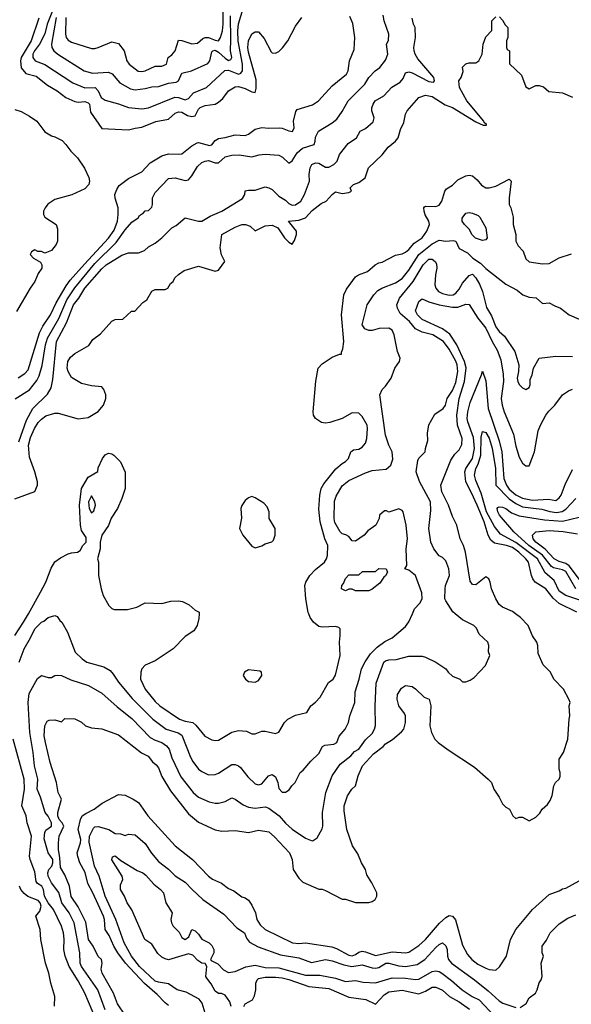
# Model space of a CAD drawing. Header units: inches. Extents: x 1793402 to 1900366, y 320852 to 470679.
# Tile 162 of 256: x 1820579 to 1823882, y 387663 to 393556. Entities that reach past the tile are written whole.
import ezdxf

# ---------------------------------------------------------------- set-up
doc = ezdxf.new("R2010")
doc.units = ezdxf.units.IN
doc.header["$MEASUREMENT"] = 0
doc.layers.add('B8328', color=7, linetype='Continuous')
doc.layers.add('B8329', color=7, linetype='Continuous')

msp = doc.modelspace()

# ---------------------------------------------------------------- linework, layer by layer
at = {"layer": 'B8328', "color": 4}
for points, elevation in [([(1820549.7, 389870.3), (1820602.9, 389950), (1820631.1, 390000)], 296), ([(1820576, 389710), (1820606, 389790), (1820644.5, 389855.5), (1820669.4, 389910), (1820710, 389951), (1820724, 389956), (1820750, 389978), (1820790, 389991), (1820803.6, 389983.6), (1820819.6, 389959.6), (1820830.9, 389950.9), (1820864.7, 389890), (1820912, 389770), (1820954, 389730), (1820982, 389710), (1821083.4, 389683.4), (1821119.9, 389659.9), (1821139, 389639), (1821170.4, 389590.4), (1821253.3, 389493.3), (1821377.3, 389370), (1821456, 389310), (1821528.6, 389288.6), (1821550, 389274.8), (1821601.3, 389141.3), (1821615.2, 389115.2), (1821650.6, 389070.6), (1821670, 389056), (1821710, 389036), (1821750, 389038.8), (1821770, 389046.8), (1821850, 389098.8), (1821870, 389098.8), (1821890, 389091), (1821901.1, 389081.1), (1821944.7, 389024.7), (1821990, 388982.8), (1822010, 388976), (1822030, 388982.8), (1822069.6, 389030.4), (1822090, 389038.8), (1822110, 389024.7), (1822124, 388990), (1822130, 388954), (1822150, 388932), (1822170, 388932), (1822193.2, 388946.8), (1822208, 388970), (1822228, 388990), (1822258, 389050), (1822276.5, 389063.5), (1822322, 389118), (1822370, 389164.7), (1822393.2, 389206.8), (1822406.6, 389213.4), (1822460.9, 389219.1), (1822477.2, 389230), (1822492.5, 389267.5), (1822529, 389310), (1822549, 389350), (1822556, 389390), (1822586.6, 389470), (1822587.2, 389532.8), (1822612.7, 389610), (1822626.6, 389670), (1822647.5, 389712.5), (1822680.1, 389759.9), (1822720.1, 389799.9), (1822766, 389834), (1822810, 389856), (1822890, 389924.7), (1822910, 389952), (1822930.9, 390000)], 292), ([(1821090, 387629.3), (1821047, 387750), (1820949.6, 387890), (1820941.6, 387910), (1820939.5, 387970), (1820906, 388150), (1820875.6, 388210), (1820831.5, 388270), (1820812.8, 388332.8), (1820770, 388389.2), (1820749.6, 388430), (1820747, 388450), (1820754.5, 388470), (1820770.7, 388489.3), (1820778.5, 388510), (1820777.7, 388530), (1820748.8, 388568.8), (1820726, 388654), (1820729.5, 388690.5), (1820735.5, 388704.5), (1820769.3, 388730), (1820769.6, 388750), (1820750, 388789.4), (1820732.3, 388810), (1820703.3, 388903.3), (1820682.9, 388950), (1820687, 389010), (1820667.6, 389090), (1820660.5, 389170), (1820639.7, 389290), (1820629.5, 389470), (1820636.6, 389523.4), (1820686.3, 389613.7), (1820710, 389631.3), (1820750, 389618), (1820770, 389618), (1820789.3, 389630.7), (1820806.3, 389633.7), (1820830, 389630.7), (1820884.5, 389604.5), (1820990.7, 389570.7), (1821070, 389526), (1821162.8, 389442.8), (1821250, 389374), (1821360.3, 389260.3), (1821390, 389243), (1821430.3, 389230.4), (1821458.8, 389210), (1821473.4, 389190), (1821490, 389138), (1821544.1, 389024.1), (1821618.8, 388930), (1821650, 388902.8), (1821714.4, 388874.4), (1821750, 388866.8), (1821770, 388866.8), (1821810, 388876), (1821850, 388898), (1821870, 388891), (1821917.5, 388857.5), (1821950, 388842), (1821990, 388837.3), (1822050, 388844), (1822070, 388837.3), (1822131.9, 388791.9), (1822170, 388746.8), (1822210, 388710.8), (1822290, 388658), (1822330, 388642), (1822336.4, 388643.6), (1822360.4, 388659.6), (1822390, 388714), (1822394, 388730), (1822393.2, 388810), (1822412.7, 388930), (1822449.3, 389030), (1822498.9, 389101.1), (1822561.2, 389150), (1822584.7, 389175.3), (1822610, 389190.8), (1822650, 389246), (1822690, 389284.7), (1822704, 389310), (1822709.1, 389330.9), (1822706.8, 389446.8), (1822714.5, 389585.5), (1822759.3, 389710), (1822770, 389719.1), (1822790, 389725.5), (1822834, 389726), (1822910, 389747.3), (1822990, 389746), (1823010, 389741), (1823070, 389711), (1823130.8, 389670.8), (1823144.7, 389650), (1823170, 389626), (1823214, 389610), (1823230, 389594), (1823250, 389594), (1823276.4, 389603.6), (1823300.4, 389619.6), (1823368.4, 389691.6), (1823395.3, 389750), (1823387.3, 389772.7), (1823388, 389810), (1823382, 389830), (1823330, 389878), (1823313.6, 389913.6), (1823298, 389930), (1823230, 389964), (1823187.3, 390000)], 288), ([(1821210, 387598), (1821164.9, 387664.9), (1821141.6, 387730), (1821072.3, 387850), (1821066.8, 387873.2), (1821073.2, 387910), (1821069, 387930), (1821049.5, 387949.5), (1821018.4, 388010), (1820991.2, 388050), (1820974.6, 388154.6), (1820930, 388246.6), (1820887.5, 388307.5), (1820876.4, 388370), (1820850, 388438), (1820822.6, 388482.6), (1820819.8, 388539.8), (1820811.1, 388590), (1820811, 388630), (1820816, 388670), (1820843.5, 388730), (1820834.3, 388750), (1820815.8, 388770), (1820808.3, 388790), (1820808.2, 388810), (1820829.2, 388890), (1820809.4, 388930), (1820799.5, 388990), (1820762, 389110), (1820732.7, 389230), (1820726, 389270), (1820729.2, 389330), (1820743.1, 389356.9), (1820756.4, 389363.6), (1820790, 389364.7), (1820830, 389354), (1820850, 389374), (1820910, 389371.3), (1820950, 389351.3), (1820974, 389330), (1821010, 389318), (1821070, 389311.3), (1821170, 389276), (1821308.3, 389168.3), (1821347.9, 389147.9), (1821373.7, 389113.7), (1821396.7, 389096.7), (1821410, 389078), (1821430, 389026), (1821481.4, 388941.4), (1821590, 388802.8), (1821650, 388754), (1821750, 388707.3), (1821790, 388698.8), (1821870, 388702.8), (1821949.1, 388690.9), (1822010, 388706), (1822070, 388694.8), (1822105.5, 388665.5), (1822194.8, 388570), (1822210.8, 388530), (1822216, 388470), (1822250, 388418), (1822274.4, 388394.4), (1822370, 388351), (1822390, 388351), (1822410, 388344.7), (1822510, 388292), (1822530, 388291.3), (1822590, 388271.3), (1822670, 388271.3), (1822690, 388278), (1822708, 388290), (1822718, 388310), (1822718, 388330), (1822688.7, 388390), (1822658, 388438), (1822649, 388470), (1822625.2, 388510), (1822603.2, 388563.2), (1822572.1, 388612.1), (1822537.2, 388710), (1822521.5, 388821.5), (1822522.7, 388850), (1822542, 388910), (1822568.7, 388950), (1822589.1, 388970.9), (1822605.2, 389030), (1822632.3, 389090), (1822697.8, 389162.2), (1822754.8, 389205.3), (1822770, 389222), (1822811.5, 389248.5), (1822866.3, 389293.7), (1822879, 389310), (1822889.2, 389350), (1822889, 389390), (1822884, 389404), (1822849.1, 389449.1), (1822839, 389490), (1822842, 389518), (1822865.6, 389554.4), (1822890, 389571.3), (1822930, 389564.7), (1822950, 389551.3), (1823002, 389502), (1823031.3, 389490), (1823041, 389450), (1823036, 389330), (1823046, 389290), (1823066, 389250), (1823084.7, 389230), (1823145.8, 389185.8), (1823302.5, 389082.5), (1823384.7, 389010), (1823404.7, 388990), (1823418, 388950), (1823450, 388902), (1823470, 388862), (1823490, 388842), (1823511.3, 388831.3), (1823531.6, 388791.6), (1823550, 388774), (1823570, 388782), (1823590, 388782), (1823630, 388762), (1823670, 388782), (1823693.6, 388806.4), (1823708, 388830), (1823740.4, 388859.6), (1823756.4, 388883.6), (1823767.3, 388912.7), (1823778, 388970), (1823788, 388990), (1823808.9, 389011.1), (1823814.6, 389025.4), (1823815.3, 389050), (1823808.9, 389071.1), (1823809, 389130), (1823835.3, 389170), (1823862, 389250), (1823868.7, 389370), (1823874, 389390), (1823868.7, 389450), (1823875.3, 389470), (1823870, 389486), (1823835.3, 389550), (1823778, 389610), (1823758, 389650), (1823714.6, 389694.6), (1823683.1, 389763.1), (1823682, 389810), (1823675.3, 389830), (1823650, 389868), (1823624, 389930), (1823577.5, 389977.5), (1823547.5, 390000)], 284), ([(1821653.6, 390000), (1821652.7, 389972.7), (1821642, 389930), (1821622, 389898), (1821570, 389864), (1821498, 389790), (1821390, 389719.3), (1821330, 389692.3), (1821310.8, 389670), (1821304, 389650), (1821302.8, 389610), (1821330.7, 389550), (1821390, 389474.8), (1821418.8, 389450), (1821536, 389370), (1821570, 389358.4), (1821616, 389350), (1821634.4, 389334.4), (1821687.9, 389267.9), (1821730, 389246), (1821750, 389241), (1821770, 389244.7), (1821850, 389291), (1821890, 389301), (1821936.9, 389296.9), (1821970, 389282), (1821990, 389282), (1822030, 389298), (1822050, 389298), (1822110, 389284.7), (1822130, 389291.3), (1822164, 389350), (1822184, 389370), (1822230, 389394), (1822298, 389410), (1822322, 389450), (1822350, 389471.3), (1822378.6, 389501.4), (1822428.7, 389590), (1822455.3, 389610), (1822470, 389632), (1822497.2, 389750), (1822493.2, 389830), (1822499, 389870), (1822498, 389910), (1822490, 389918), (1822470, 389924), (1822390, 389921.2), (1822370, 389925.2), (1822339, 389950), (1822318.6, 389978.6), (1822310.1, 390000)], 296), ([(1821034.5, 387574.5), (1820969.3, 387730), (1820930, 387804), (1820876.2, 387890), (1820852, 387950), (1820843.7, 387990), (1820846.3, 388053.7), (1820842, 388090), (1820829.4, 388130), (1820782, 388230), (1820750, 388269.4), (1820728, 388310), (1820722.4, 388350), (1820711.5, 388370), (1820686.2, 388386.2), (1820677.6, 388397.6), (1820670, 388455.3), (1820642, 388530), (1820638, 388550), (1820649.3, 388670), (1820622.9, 388750), (1820618, 388790), (1820592.3, 388850), (1820607.8, 388950), (1820605.6, 389010), (1820539.3, 389250)], 292), ([(1821470, 387655.6), (1821450, 387671.6), (1821401.4, 387721.4), (1821326.9, 387786.9), (1821212.3, 387910), (1821166.2, 387970), (1821142.6, 388010), (1821114.2, 388074.2), (1821091.6, 388110), (1821086.6, 388170), (1821080.5, 388190), (1821018, 388330), (1820986.7, 388386.7), (1820971.6, 388451.6), (1820939.5, 388510), (1820926.7, 388546.7), (1820923, 388570), (1820943.8, 388630), (1820945.8, 388650), (1820929.5, 388710), (1820943.7, 388770), (1820952.7, 388790), (1820974.5, 388805.5), (1821025.2, 388830), (1821072.5, 388867.5), (1821170, 388918), (1821210, 388914), (1821258, 388890), (1821291, 388870), (1821347.3, 388790), (1821510, 388610.8), (1821614.8, 388530), (1821710, 388430.8), (1821732.8, 388412.8), (1821787.7, 388387.7), (1821830, 388356), (1821861.4, 388341.4), (1821910, 388306), (1821930, 388301), (1821950, 388286), (1821970, 388256), (1821990.7, 388210), (1821998.8, 388170), (1822018.8, 388138.8), (1822050, 388110.8), (1822212, 388030), (1822250, 388026), (1822290, 388030.5), (1822447.3, 388007.3), (1822476.9, 387996.9), (1822550, 387956.4), (1822570, 387952.7), (1822590, 387960.5), (1822610, 387975.5), (1822630, 387980.4), (1822650, 387977.6), (1822710, 387955.3), (1822810, 387976.4), (1822890, 387970.6), (1822910, 387974), (1822970, 388015.5), (1823009.4, 388050), (1823092.5, 388147.5), (1823130, 388182), (1823150, 388194), (1823170, 388190.6), (1823188.5, 388168.5), (1823230, 388016), (1823261.3, 387961.3), (1823286.8, 387930), (1823322.3, 387902.3), (1823370, 387879.1), (1823390, 387870.7), (1823430, 387866.8), (1823452.5, 387887.5), (1823494, 387950), (1823517.2, 388050), (1823549.5, 388110.5), (1823649, 388230), (1823750, 388321), (1823810, 388342.8), (1823830, 388354.8), (1823850, 388358.8), (1823930, 388402.8)], 276), ([(1821702.4, 387570), (1821671.8, 387670), (1821653.1, 387693.1), (1821575.1, 387735.1), (1821522, 387750), (1821470, 387785.2), (1821410, 387794.5), (1821390, 387802), (1821296, 387890), (1821249.6, 387950), (1821205.6, 388030), (1821154.5, 388170), (1821091.5, 388310), (1821056, 388430), (1821027, 388490), (1820994.2, 388634.2), (1820997.6, 388670), (1821022, 388718), (1821030, 388725.5), (1821050, 388726.4), (1821112, 388710), (1821150, 388684.7), (1821183.6, 388683.6), (1821210, 388674), (1821230, 388682), (1821270, 388678), (1821330, 388624.7), (1821367.5, 388567.5), (1821410, 388518), (1821470, 388471.3), (1821510, 388431), (1821570, 388394.8), (1821611, 388350), (1821676, 388290), (1821801.4, 388201.4), (1821879.8, 388119.8), (1821924.7, 388090), (1821938, 388058), (1821955.2, 388035.2), (1822006.2, 388006.2), (1822139.9, 387959.9), (1822250, 387940.4), (1822326.8, 387913.2), (1822410.4, 387930.4), (1822450, 387923.8), (1822519.5, 387899.5), (1822568.6, 387888.6), (1822630, 387899.3), (1822690, 387880.5), (1822710, 387879.3), (1822730, 387883.8), (1822771.8, 387908.2), (1822790, 387908.4), (1822850, 387892.7), (1822888.5, 387888.5), (1822958.6, 387901.4), (1823006, 387930), (1823070, 388002.8), (1823090, 388021), (1823110, 388031.3), (1823130, 388012), (1823138.8, 387990), (1823141, 387950), (1823146.8, 387930), (1823164, 387910), (1823302.8, 387810), (1823384.1, 387744.1), (1823450, 387682.8), (1823472, 387670), (1823550, 387642.8)], 272), ([(1821846, 387650), (1821837, 387677), (1821810, 387718), (1821787.3, 387727.3), (1821770, 387728), (1821750, 387742), (1821725.6, 387785.6), (1821699, 387819), (1821694, 387830), (1821699, 387890), (1821690, 387908), (1821669.3, 387909.3), (1821645.6, 387925.6), (1821616, 387956), (1821590, 387964), (1821470, 387928.7), (1821450, 387934), (1821430, 387944), (1821406.8, 387966.8), (1821370, 388022), (1821329, 388050), (1821250, 388229.2), (1821222, 388270), (1821206.6, 388310), (1821182.7, 388350), (1821182.7, 388377.3), (1821196, 388410), (1821192.7, 388430), (1821130, 388528), (1821135.3, 388544.7), (1821150, 388550.8), (1821184.1, 388524.1), (1821283.2, 388463.2), (1821315.5, 388450), (1821335, 388435), (1821382.4, 388382.4), (1821423, 388350), (1821440.5, 388330), (1821453.4, 388270), (1821491.3, 388210), (1821484, 388170), (1821487.7, 388150), (1821499.1, 388130), (1821534.6, 388094.6), (1821550, 388062), (1821570, 388051.3), (1821592.7, 388067.3), (1821609, 388111), (1821630, 388102), (1821650, 388082), (1821670, 388052), (1821714, 388030), (1821730, 388014), (1821742, 387990), (1821742, 387970), (1821722, 387930), (1821724.7, 387924.7), (1821764.9, 387904.9), (1821798.8, 387870), (1821830, 387854), (1821870, 387858.8), (1821933.8, 387886.2), (1821990, 387896.4), (1822050, 387883.1), (1822130, 387881.3), (1822290, 387837.6), (1822376.4, 387836.4), (1822470, 387819.1), (1822530, 387799.3), (1822590, 387805.5), (1822636.1, 387796.1), (1822709.5, 387790.5), (1822810, 387820.5), (1822890, 387818.7), (1822949.6, 387810.4), (1822970, 387812.7), (1823050, 387859.1), (1823070, 387863), (1823090, 387859.1), (1823106, 387850), (1823165.1, 387805.1), (1823228.7, 387748.7), (1823289, 387709), (1823330.2, 387690.2), (1823424.9, 387590)], 268), ([(1820788.4, 387651.6), (1820788.7, 387710), (1820765.2, 387790), (1820753.2, 387850), (1820733.2, 387910), (1820706, 388050), (1820701.2, 388110), (1820676, 388190), (1820699.5, 388220.5), (1820707.3, 388250), (1820701.5, 388270), (1820690, 388284), (1820627.6, 388307.6), (1820605.6, 388325.6), (1820586.6, 388350), (1820578, 388370)], 296), ([(1823575.5, 387644.5), (1823612.9, 387667.1), (1823630, 387702), (1823668, 387730), (1823678, 387750), (1823689, 387791), (1823702, 387810), (1823708, 387830), (1823702, 387910), (1823715.3, 387950), (1823708.7, 387970), (1823708.7, 388010), (1823733.6, 388046.4), (1823755.3, 388090), (1823810, 388144.7), (1823862, 388178), (1823910, 388198)], 272), ([(1821920.9, 387650), (1821930, 387666), (1821974, 387690), (1821986, 387714), (1821992.3, 387750), (1821992.7, 387790), (1822001.2, 387810), (1822010, 387816.3), (1822050, 387824.9), (1822110, 387825.7), (1822150, 387820.9), (1822190, 387811.6), (1822310, 387770.3), (1822430, 387756.5), (1822550, 387705.3), (1822652.4, 387692.4), (1822710, 387663.8), (1822760.9, 387719.1), (1822790, 387737.6), (1822870, 387746.7), (1822970, 387726.4), (1823010, 387741.6), (1823050, 387764.4), (1823070, 387764.9), (1823110, 387748.4), (1823153.4, 387710), (1823210, 387677.6), (1823272.8, 387632.8)], 264)]:
    msp.add_lwpolyline(points, dxfattribs=dict(at, elevation=elevation))
at = {"layer": 'B8328', "color": 4, "elevation": 304}
msp.add_lwpolyline([(1821950, 389665.2), (1821924.7, 389650), (1821918, 389630), (1821931.3, 389610), (1821950, 389596), (1821990, 389591), (1822010, 389601), (1822028.7, 389630), (1822028, 389650), (1822017.2, 389657.2)], close=True, dxfattribs=at)
at = {"layer": 'B8329', "color": 4}
for points, elevation in [([(1820552.1, 391287.9), (1820638.3, 391341.7), (1820682.7, 391397.3), (1820695.6, 391424.4), (1820714.1, 391485.8), (1820734.3, 391610), (1820746.3, 391650), (1820812.5, 391767.5), (1820861.1, 391878.9), (1820910, 391952.2), (1821030, 392097), (1821156.6, 392223.4), (1821210, 392298.8), (1821250, 392344.7), (1821288, 392370), (1821296.4, 392383.6), (1821320.4, 392399.6), (1821330, 392412), (1821350, 392414), (1821370, 392434), (1821375.3, 392450), (1821375.3, 392490), (1821390, 392522), (1821470, 392606), (1821510, 392610.8), (1821570, 392594.8), (1821590, 392598.8), (1821610, 392621), (1821643, 392677), (1821670, 392700.7), (1821690, 392710.6), (1821710, 392712.7), (1821750, 392699.3), (1821770, 392699.1), (1821810, 392734.8), (1821850, 392744.9), (1821892.5, 392747.5), (1821970, 392734.8), (1822013.2, 392746.8), (1822049.3, 392750.7), (1822130, 392746), (1822153.7, 392733.7), (1822190, 392698), (1822210, 392711.3), (1822240.5, 392759.5), (1822273.4, 392786.6), (1822342, 392810), (1822349.3, 392830), (1822350, 392854), (1822368.7, 392890), (1822450, 392938.8), (1822478, 392962), (1822510, 393006), (1822546, 393070), (1822645.2, 393170), (1822669.5, 393210.5), (1822708.7, 393250), (1822735.3, 393270), (1822770, 393314), (1822784, 393350), (1822775.3, 393410), (1822788.4, 393431.6), (1822788.7, 393470), (1822760.9, 393550), (1822755.5, 393584.5)], 312), ([(1820784.1, 393630), (1820742.7, 393530), (1820729, 393471), (1820697, 393410), (1820667.2, 393370), (1820658.4, 393350), (1820658, 393330), (1820671, 393310), (1820730, 393288), (1820898, 393178), (1820970, 393148), (1821031.3, 393150), (1821050, 393131.3), (1821066.8, 393090), (1821090, 393074), (1821170, 393053.4), (1821230, 393030.7), (1821310, 393022), (1821350, 393028), (1821507.5, 393092.5), (1821530, 393090.4), (1821570, 393077.1), (1821590, 393084), (1821620.5, 393119.5), (1821697.2, 393150), (1821807.6, 393252.4), (1821830, 393253.4), (1821890, 393230.4), (1821903.9, 393236.1), (1821913, 393250), (1821914, 393290), (1821887.2, 393427.2), (1821884.8, 393490), (1821890, 393531.3), (1821917.2, 393622.8)], 328), ([(1820856.3, 393570), (1820854, 393470), (1820857.3, 393450), (1820870, 393434.8), (1820890, 393422), (1821010, 393384.7), (1821030, 393384.7), (1821050, 393391), (1821130, 393424), (1821170, 393413.4), (1821204, 393370), (1821220.7, 393310), (1821234.8, 393290), (1821288.5, 393248.5), (1821310, 393247.3), (1821330, 393251), (1821390, 393278.8), (1821430, 393278.8), (1821458, 393290), (1821468.7, 393330), (1821490, 393346.8), (1821509.2, 393370), (1821530, 393434), (1821550, 393432), (1821610, 393411), (1821644.7, 393415.3), (1821675.6, 393444.4), (1821689.7, 393450.3), (1821710, 393450.3), (1821750, 393434), (1821770, 393430.7), (1821781.6, 393450), (1821792.8, 393490), (1821797.3, 393530), (1821797.2, 393610)], 336), ([(1820550, 390687.7), (1820670, 390732), (1820685.2, 390770), (1820685.2, 390790), (1820669.4, 390850), (1820637.7, 390937.7), (1820632.8, 391010), (1820644.1, 391055.9), (1820667.8, 391110), (1820690, 391144.9), (1820710, 391165.5), (1820735.1, 391184.9), (1820790, 391202), (1820810, 391202), (1820930, 391167.7), (1820990, 391174.8), (1821050, 391211), (1821081.2, 391250), (1821094, 391290), (1821094, 391310), (1821083.1, 391343.1), (1821070, 391358), (1821010, 391364), (1820950, 391379), (1820890, 391415.3), (1820869.3, 391450), (1820863.7, 391470), (1820866.6, 391510), (1820883.3, 391536.7), (1820910, 391558.8), (1820992.9, 391607.1), (1821018, 391642), (1821063.2, 391676.8), (1821130, 391752), (1821150, 391762), (1821196.4, 391763.6), (1821249.1, 391810.9), (1821268, 391812), (1821316.4, 391863.6), (1821340.4, 391879.6), (1821370, 391932), (1821390, 391942), (1821450, 391942), (1821466, 391950), (1821483.1, 391976.9), (1821498, 391990), (1821508.9, 392011.1), (1821530, 392032), (1821564.7, 392055.3), (1821650, 392082), (1821750, 392051), (1821770, 392058), (1821808, 392110), (1821788.4, 392148.4), (1821779, 392190), (1821789, 392270), (1821870, 392314.8), (1821910, 392330.8), (1821930.9, 392330.9), (1821959.8, 392319.8), (1821990, 392292), (1822050, 392322.8), (1822090, 392326.8), (1822124.7, 392310), (1822164.7, 392250), (1822190, 392224.7), (1822210, 392212), (1822224.7, 392235.3), (1822236, 392270), (1822237.2, 392290), (1822189, 392350), (1822250, 392357.1), (1822290, 392370.5), (1822330, 392414.8), (1822384.7, 392455.3), (1822415.3, 392470), (1822450, 392511), (1822470, 392526), (1822510, 392516), (1822550, 392522), (1822566, 392530), (1822558, 392550), (1822578, 392570), (1822610, 392581), (1822648.7, 392610), (1822668.7, 392670), (1822750, 392746.8), (1822786.2, 392793.8), (1822829, 392830), (1822845.2, 392850), (1822860.2, 392899.8), (1822878.6, 392941.4), (1822889, 392990), (1822899, 393010), (1822969.6, 393090.4), (1823010, 393104), (1823050, 393096.3), (1823127, 393047), (1823170.8, 393030), (1823310, 392946), (1823354, 392926), (1823375.3, 392924.7), (1823375.3, 392930), (1823361.2, 392941.2), (1823359, 392950), (1823257, 393070), (1823213.2, 393150), (1823209, 393190), (1823222, 393210), (1823234.6, 393245.4), (1823230, 393272), (1823250, 393291.3), (1823270, 393298), (1823310, 393298), (1823328, 393310), (1823348, 393350), (1823355.3, 393410), (1823370, 393454), (1823407.3, 393492.7), (1823406, 393550), (1823430, 393574)], 304), ([(1820570, 391413.4), (1820610, 391439.1), (1820630, 391460.7), (1820697.8, 391682.2), (1820718.2, 391721.8), (1820764.2, 391790), (1820798.2, 391861.8), (1820856.8, 391963.2), (1820881.8, 391998.2), (1820966.2, 392093.8), (1821111.5, 392248.5), (1821144.2, 392295.8), (1821164.4, 392350), (1821169.7, 392390), (1821167.8, 392430), (1821150, 392488), (1821149.5, 392510), (1821160.1, 392539.9), (1821175.1, 392564.9), (1821230, 392606.8), (1821310, 392646.8), (1821360.1, 392699.9), (1821430, 392742), (1821470, 392753.4), (1821530, 392750.6), (1821550, 392754), (1821610, 392802), (1821641, 392819), (1821650, 392821.6), (1821716.2, 392803.8), (1821730, 392807.3), (1821750, 392834), (1821770, 392844.9), (1821810, 392850.5), (1821870, 392867.3), (1821930, 392864), (1821950, 392870.8), (1821990, 392900.7), (1822030, 392910.8), (1822070, 392906.8), (1822134, 392910), (1822150, 392907.7), (1822190, 392890.7), (1822212, 392888), (1822222.7, 392910), (1822219.3, 392950), (1822232.9, 393007.1), (1822241.5, 393018.5), (1822332.5, 393047.5), (1822369.2, 393070.8), (1822450, 393161), (1822536, 393230), (1822546.6, 393250), (1822553.2, 393310), (1822581.5, 393378.5), (1822586, 393450), (1822573.1, 393533.1), (1822555.3, 393575.3)], 316), ([(1820574.3, 391030), (1820620.4, 391159.6), (1820658, 391230), (1820745.4, 391314.6), (1820767.2, 391352.8), (1820776.9, 391403.1), (1820800.5, 391630), (1820858.5, 391741.5), (1820900.5, 391850), (1820933.6, 391890), (1820969.7, 391950), (1821070, 392066), (1821096, 392090), (1821190, 392146.8), (1821230, 392161), (1821290, 392161), (1821325.6, 392174.4), (1821350, 392196), (1821390, 392218), (1821430, 392251), (1821490, 392311), (1821515.5, 392324.5), (1821570, 392371.3), (1821650, 392351), (1821670, 392351.3), (1821720.1, 392379.9), (1821790, 392411), (1821912.9, 392487.1), (1821928, 392510), (1821930, 392531.3), (1821950, 392536), (1821990, 392536), (1822050, 392556), (1822070, 392551), (1822090, 392541), (1822130, 392501), (1822170, 392476), (1822190, 392456), (1822210, 392446.8), (1822230, 392447.3), (1822262.7, 392470), (1822284.5, 392510), (1822314.5, 392590), (1822312.3, 392630), (1822319.3, 392670), (1822329, 392690), (1822350, 392698.8), (1822370, 392697.3), (1822410, 392674), (1822430, 392673.4), (1822461.2, 392690), (1822479.3, 392710), (1822494, 392750), (1822545.1, 392814.9), (1822595.3, 392850), (1822618, 392890), (1822650, 392904.7), (1822695.5, 392944.5), (1822702, 392970), (1822688, 393010), (1822688.4, 393028.4), (1822695.3, 393050), (1822708.7, 393070), (1822759.5, 393100.5), (1822807.6, 393152.4), (1822857.6, 393182.4), (1822874.8, 393205.2), (1822890, 393238), (1822910, 393244), (1822930, 393238), (1823030, 393186), (1823057.5, 393182.5), (1823064, 393190), (1823059.3, 393210), (1822962.3, 393322.3), (1822946.6, 393350), (1822941.2, 393370), (1822939, 393390), (1822948.7, 393450), (1822948, 393510), (1822938, 393530), (1822930, 393566)], 308), ([(1820694.7, 393565.3), (1820648.8, 393430), (1820588.9, 393330), (1820584.2, 393310), (1820588.9, 393268.9), (1820615.3, 393235.3), (1820678, 393218), (1820745.1, 393165.1), (1820802.8, 393130), (1820856, 393090), (1820910, 393066.7), (1820930, 393063.1), (1820970, 393066), (1820990, 393058), (1820997.1, 393050), (1821003.4, 393003.4), (1821070, 392906), (1821230, 392897.3), (1821270, 392906.8), (1821310, 392913.4), (1821393.8, 392946.2), (1821470, 392962), (1821510, 392996.3), (1821530, 393005.5), (1821550, 393003), (1821584, 392984), (1821610, 392976.4), (1821630, 392982), (1821650, 393021), (1821659, 393030), (1821690, 393043), (1821750, 393050.6), (1821770, 393062), (1821795.3, 393084.7), (1821829, 393130), (1821870, 393154), (1821890, 393156.3), (1821930, 393143.7), (1821970, 393123.8), (1821990, 393121), (1821995.6, 393144.4), (1821995.6, 393195.6), (1821950, 393362), (1821946, 393390), (1821949.5, 393430.5), (1821970, 393471.3), (1821990, 393484.7), (1822010, 393484.7), (1822043.5, 393443.5), (1822084.5, 393364.5), (1822090, 393358), (1822110, 393356), (1822130, 393366), (1822152.1, 393387.9), (1822184, 393430), (1822230, 393518), (1822269, 393570)], 324), ([(1820797.6, 393570), (1820770.4, 393410.4), (1820770.6, 393390), (1820784, 393370), (1820806.8, 393350), (1820964.7, 393250), (1821015.9, 393235.9), (1821110, 393242), (1821132.1, 393232.1), (1821178.5, 393178.5), (1821242, 393142), (1821270, 393136.3), (1821330, 393145.5), (1821370, 393155.5), (1821410, 393156.3), (1821470, 393177.1), (1821516.9, 393183.1), (1821529.6, 393190.4), (1821550, 393236.3), (1821608, 393250), (1821705.1, 393294.9), (1821718.4, 393310), (1821730, 393364.7), (1821735.3, 393370), (1821750, 393373.4), (1821770, 393363.1), (1821810, 393325.7), (1821830, 393313), (1821842.7, 393317.3), (1821849.4, 393330.6), (1821841.1, 393370), (1821844.2, 393435.8), (1821840.9, 393579.1)], 332), ([(1823452.7, 393572.7), (1823470, 393554), (1823485.4, 393525.4), (1823502, 393510), (1823502, 393450), (1823494, 393430), (1823494, 393390), (1823498, 393378), (1823512, 393370), (1823512.7, 393292.7), (1823583.6, 393223.6), (1823610, 393154), (1823630, 393142), (1823670, 393162), (1823690, 393162), (1823715.3, 393155.3), (1823747.3, 393127.3), (1823830, 393118.8), (1823890, 393093)], 304), ([(1820550, 393019.1), (1820587.9, 393007.9), (1820638.8, 392978.8), (1820681, 392950), (1820730, 392884.7), (1820770, 392861), (1820790, 392856), (1820833.2, 392833.2), (1820856, 392810), (1820884.7, 392770), (1820924.7, 392730), (1820967.1, 392667.1), (1820992.7, 392612.7), (1820996.3, 392590), (1820994, 392570), (1820970, 392543.7), (1820892.3, 392507.7), (1820790, 392479.3), (1820747.5, 392452.5), (1820732, 392430), (1820722, 392410), (1820722, 392390), (1820730, 392374), (1820798, 392330), (1820805.4, 392305.4), (1820804.7, 392230), (1820798, 392210), (1820770, 392175.3), (1820730, 392158), (1820710, 392168), (1820688.4, 392168.4), (1820670, 392178), (1820650, 392166), (1820642, 392150), (1820662, 392130), (1820704.7, 392104.7), (1820712, 392090), (1820711.3, 392070), (1820690, 392038), (1820670.7, 391990), (1820642, 391950), (1820560.7, 391810)], 316), ([(1822310.1, 390000), (1822307.2, 390007.2), (1822292.7, 390090), (1822287, 390170), (1822292.7, 390190), (1822317.2, 390230), (1822350, 390266), (1822404, 390310), (1822417.2, 390330), (1822422.7, 390350), (1822423.7, 390410), (1822407.3, 390450), (1822378.4, 390550), (1822370, 390626), (1822376.2, 390710), (1822384.5, 390750), (1822401, 390779), (1822471.5, 390868.5), (1822510, 390900.7), (1822530, 390911), (1822549, 390930), (1822562, 390970), (1822578, 390982), (1822610, 390986), (1822630, 390998), (1822650, 391022), (1822657.2, 391050), (1822662.7, 391110), (1822659.3, 391130), (1822630, 391182), (1822610, 391202), (1822570, 391204), (1822510, 391168.7), (1822435.3, 391144.7), (1822410, 391142), (1822385.6, 391145.6), (1822350, 391168.7), (1822339.3, 391190), (1822337.2, 391210), (1822352.9, 391392.9), (1822366.6, 391470), (1822390, 391496), (1822450, 391536), (1822494, 391554), (1822506, 391554), (1822506, 391566), (1822514.6, 391585.4), (1822519.3, 391630), (1822505.6, 391790), (1822519.3, 391910), (1822536.5, 391943.5), (1822590, 392018), (1822608, 392030), (1822662, 392050), (1822708, 392090), (1822730, 392101), (1822750, 392106), (1822830, 392146.8), (1822870, 392154.8), (1822890, 392164.9), (1822910, 392180.7), (1822941, 392219), (1822989.3, 392250), (1823016.2, 392290), (1823032.7, 392330), (1823029.3, 392350), (1823007.8, 392387.8), (1823000.9, 392410), (1822999, 392430), (1823003.2, 392436.8), (1823010, 392441), (1823070, 392439.1), (1823090, 392446.8), (1823106, 392470), (1823124, 392530), (1823135.5, 392544.5), (1823170, 392566.8), (1823203, 392597), (1823250, 392622.8), (1823270, 392626), (1823290, 392621), (1823318.5, 392598.5), (1823345.2, 392565.2), (1823370, 392550.8), (1823390, 392550.7), (1823430, 392560.7), (1823510, 392602), (1823522, 392590), (1823510.8, 392490), (1823510.9, 392450.9), (1823521, 392430), (1823534.4, 392374.4), (1823534.8, 392330), (1823550.6, 392270.6), (1823550.7, 392230), (1823563.4, 392203.4), (1823594, 392170), (1823610, 392124.7), (1823630, 392107.7), (1823710, 392094.8), (1823750, 392098), (1823809.5, 392130.5), (1823884.1, 392155.9)], 296), ([(1822930.9, 390000), (1822944, 390030), (1822975.6, 390064.4), (1822989.3, 390090), (1822986.3, 390126.3), (1822949.3, 390229.3), (1822910, 390262), (1822886, 390270), (1822898, 390290), (1822894, 390390), (1822901.2, 390450), (1822894, 390530), (1822875.3, 390610), (1822870, 390618), (1822850, 390628), (1822790, 390608), (1822776.4, 390616.4), (1822763.6, 390616.4), (1822734, 390590), (1822732, 390570), (1822712, 390530), (1822663.5, 390496.5), (1822642, 390470), (1822590, 390435.3), (1822570, 390438), (1822550, 390462), (1822532.9, 390472.9), (1822510, 390479), (1822499, 390490), (1822466.5, 390546.5), (1822462, 390570), (1822464.8, 390675.2), (1822474.8, 390705.2), (1822510, 390766), (1822550, 390797.3), (1822650, 390844), (1822690, 390858.8), (1822774, 390866), (1822802, 390890), (1822813.2, 390926.8), (1822808.7, 390970), (1822788.7, 391010), (1822769.4, 391070), (1822735.3, 391310), (1822750, 391342), (1822770, 391362), (1822804, 391410), (1822825.2, 391470), (1822853.2, 391510), (1822857.2, 391530), (1822841.2, 391570), (1822821.2, 391670), (1822810, 391699), (1822790, 391709.2), (1822731.1, 391708.9), (1822690, 391695.3), (1822670, 391695.3), (1822645.6, 391705.6), (1822629.2, 391730), (1822659, 391850), (1822699, 391910), (1822724.1, 391935.9), (1822748, 391950), (1822830, 391980.7), (1822870, 392007.3), (1822910, 392057.3), (1822970, 392150.5), (1823050, 392214.9), (1823090, 392236.3), (1823130.4, 392230.4), (1823175.2, 392235.2), (1823190.7, 392230.7), (1823210, 392187.3), (1823260.4, 392160.4), (1823293.4, 392130), (1823338.6, 392098.6), (1823370, 392067.2), (1823490, 391974), (1823558, 391938), (1823592, 391910), (1823630, 391896), (1823671.3, 391891.3), (1823710, 391858), (1823750, 391862), (1823782.8, 391842.8), (1823818, 391830), (1823870, 391790.7), (1823990, 391738)], 292), ([(1823187.3, 390000), (1823172.5, 390012.5), (1823130, 390078), (1823125.2, 390090), (1823126.6, 390150), (1823129.4, 390170), (1823152, 390230), (1823149.2, 390269.2), (1823130, 390318), (1823110, 390338), (1823090, 390348), (1823059, 390390), (1823041.2, 390430), (1823029.3, 390510), (1823042, 390618), (1823039.3, 390670), (1822972.9, 390792.9), (1822954, 390850), (1822962.7, 390917.3), (1822970, 390932), (1823008, 390970), (1823008.7, 390990), (1823023.1, 391036.9), (1823022, 391082), (1823030, 391132), (1823065.6, 391194.4), (1823115.3, 391230), (1823128.7, 391250), (1823139, 391290), (1823170, 391336), (1823190, 391384.7), (1823202.9, 391450), (1823199.6, 391490), (1823190, 391513.2), (1823150, 391585.2), (1823116, 391630), (1823054, 391670), (1822990, 391686), (1822950, 391706.6), (1822913.6, 391750), (1822858.3, 391798.3), (1822840.7, 391830), (1822837.6, 391850), (1822853.3, 391890), (1822934.7, 391990), (1822995.8, 392090), (1823022.2, 392117.8), (1823030, 392123.1), (1823050, 392123.1), (1823068, 392110), (1823075.8, 392095.8), (1823077, 392070), (1823068.3, 392028.3), (1823066, 391970), (1823070.8, 391950), (1823086.8, 391930), (1823110, 391917.3), (1823150, 391908), (1823175.3, 391910), (1823190, 391918.8), (1823210, 391942.8), (1823230, 391978.8), (1823270, 392024.7), (1823290, 392034), (1823310, 392012), (1823332.8, 391972.8), (1823350.4, 391930.4), (1823374.2, 391834.2), (1823404.4, 391784.4), (1823430, 391718), (1823450, 391691), (1823481.6, 391661.6), (1823544.9, 391570), (1823567.7, 391490), (1823566.8, 391450), (1823558.8, 391410), (1823562.8, 391390), (1823570, 391372), (1823590, 391352), (1823610, 391342), (1823630, 391354), (1823635.3, 391370), (1823636.4, 391403.6), (1823648, 391430), (1823655.3, 391470), (1823690, 391531.3), (1823790, 391542.8), (1823890, 391541)], 288), ([(1823547.5, 390000), (1823530, 390013.2), (1823470, 390039), (1823450, 390055.3), (1823429.5, 390089.5), (1823405.2, 390150), (1823397.2, 390190), (1823388, 390210), (1823370, 390222), (1823310, 390174), (1823290, 390175.3), (1823276, 390196), (1823249.5, 390370), (1823237, 390410), (1823217, 390450), (1823197, 390530), (1823170, 390582), (1823147.6, 390650), (1823107.6, 390730), (1823100.9, 390770), (1823160.9, 390919.1), (1823184.9, 390955.1), (1823210, 390982), (1823226.7, 391013.3), (1823228.2, 391050), (1823200.9, 391130), (1823197.4, 391190), (1823209.8, 391290), (1823242.2, 391390), (1823253, 391473), (1823242.4, 391510), (1823196.4, 391610), (1823153.9, 391673.9), (1823110, 391706), (1822990, 391762.9), (1822960.9, 391790), (1822950, 391814), (1822968.7, 391870), (1822980.2, 391879.8), (1822990, 391884.7), (1823028.2, 391868.2), (1823090, 391850.3), (1823170, 391834.9), (1823203.3, 391836.7), (1823250, 391853.4), (1823270, 391850.8), (1823323.1, 391770), (1823370.2, 391710.2), (1823407.7, 391630), (1823438.7, 391578.7), (1823460.2, 391520.2), (1823473.8, 391433.8), (1823475.6, 391390), (1823462.7, 391290), (1823468, 391250), (1823480.3, 391210), (1823535.3, 391075.3), (1823550, 391004.7), (1823570, 390938), (1823590, 390901), (1823610, 390886), (1823630, 390886), (1823661.2, 390970), (1823684.5, 391095.5), (1823697.2, 391130), (1823729.2, 391190), (1823747.2, 391212.8), (1823784, 391250), (1823828.7, 391310), (1823864.7, 391335.3), (1823890, 391344.7)], 284), ([(1823915.1, 390010), (1823810, 390061.6), (1823774.5, 390094.5), (1823730, 390149.5), (1823666.6, 390190), (1823652, 390210), (1823644.5, 390230), (1823625.6, 390310), (1823609.6, 390330), (1823567.8, 390370), (1823530, 390396.8), (1823494, 390410), (1823423.1, 390423.1), (1823400.1, 390440.1), (1823384.2, 390470), (1823361.4, 390550), (1823318.8, 390650), (1823285.2, 390725.2), (1823249.8, 390789.8), (1823244.8, 390850), (1823251.1, 390870), (1823289.8, 390930.2), (1823302, 390990), (1823296.4, 391056.4), (1823262.5, 391150), (1823259.4, 391170), (1823263.5, 391210), (1823275.7, 391264.3), (1823345.2, 391430), (1823350, 391452), (1823370, 391394), (1823384.6, 391230), (1823450, 391034.8), (1823466.7, 390970), (1823478.5, 390810), (1823494.3, 390770), (1823510, 390747.2), (1823550, 390713.1), (1823590, 390693.4), (1823650, 390680.9), (1823746.2, 390686.2), (1823790, 390679.1), (1823810, 390694), (1823820.7, 390710), (1823845.9, 390774.1), (1823890, 390864.7)], 276), ([(1823969.3, 390070), (1823849.2, 390110), (1823810, 390135.1), (1823779.4, 390199.4), (1823725.1, 390245.1), (1823679.7, 390330), (1823550, 390426.8), (1823457.5, 390477.5), (1823422, 390522), (1823374.5, 390610), (1823341.8, 390721.8), (1823310, 390799), (1823302.4, 390830), (1823309.6, 390870), (1823323.7, 390896.3), (1823341.1, 390950), (1823343.3, 391056.7), (1823350, 391091.3), (1823370, 391086), (1823390, 391051), (1823407.7, 390992.3), (1823428.7, 390870), (1823430.4, 390770), (1823509.3, 390689.3), (1823550, 390659.6), (1823590, 390640.2), (1823706.6, 390626.6), (1823752.7, 390612.7), (1823793.5, 390606.5), (1823827.3, 390612.7), (1823850, 390626.7), (1823910, 390690.8)], 272), ([(1820631.1, 390000), (1820704.5, 390130), (1820735.1, 390190), (1820766.8, 390273.2), (1820790, 390311.3), (1820824.1, 390335.9), (1820870, 390358.8), (1820890, 390366), (1820926, 390370), (1820940.4, 390379.6), (1820958, 390410), (1820978, 390430), (1820976.4, 390456.4), (1820950, 390498), (1820942.7, 390530), (1820938, 390650), (1820949.2, 390750), (1820990, 390818), (1821048, 390852), (1821050, 390874), (1821075.3, 390930), (1821090, 390952), (1821110, 390962), (1821130, 390958), (1821142, 390950), (1821182, 390910), (1821211.6, 390848.4), (1821211.3, 390750), (1821191.3, 390690), (1821164.7, 390630), (1821127.1, 390572.9), (1821110, 390528), (1821071.3, 390470), (1821062, 390430), (1821062, 390390), (1821044.7, 390330), (1821051.3, 390310), (1821051.3, 390230), (1821066, 390150), (1821078, 390110), (1821112, 390050), (1821130, 390032), (1821145.4, 390025.4), (1821225.4, 390025.4), (1821280.2, 390039.8), (1821330, 390066), (1821430, 390061), (1821484.7, 390075.3), (1821530, 390078), (1821554.4, 390074.4), (1821594, 390054), (1821630, 390022), (1821654, 390010), (1821653.6, 390000)], 296), ([(1823909.6, 390150), (1823850, 390253.7), (1823830, 390264.4), (1823775.9, 390275.9), (1823763.3, 390283.3), (1823710.5, 390350.5), (1823627.1, 390410), (1823538.4, 390490), (1823453.2, 390590), (1823442.7, 390610), (1823439, 390630), (1823443.2, 390636.8), (1823450, 390641), (1823470, 390638.8), (1823490.8, 390630), (1823524.7, 390604.7), (1823570, 390586.7), (1823722.5, 390562.5), (1823830, 390554.6), (1823930, 390579.1)], 268), ([(1823954.5, 390174.6), (1823870, 390287.1), (1823850, 390301.5), (1823810, 390312.4), (1823780.5, 390330), (1823726.6, 390386.6), (1823669.6, 390430), (1823654.5, 390450), (1823650, 390471.3), (1823670, 390490.5), (1823750, 390499.3), (1823833, 390493), (1823918.4, 390478.4)], 264)]:
    msp.add_lwpolyline(points, dxfattribs=dict(at, elevation=elevation))
for points, elevation in [([(1823350, 392234), (1823309.3, 392249.3), (1823289.3, 392269.3), (1823270, 392302), (1823242, 392330), (1823228.7, 392350), (1823228.9, 392368.9), (1823250, 392398), (1823270, 392402), (1823290, 392398), (1823324.7, 392384.7), (1823335.3, 392375.3), (1823371, 392310), (1823378, 392250), (1823370, 392238)], 292), ([(1821010, 390706), (1820991.3, 390670), (1820996, 390630), (1821010, 390604.7), (1821023.1, 390616.9), (1821032.7, 390650), (1821028.7, 390670)], 296), ([(1821970, 390702), (1821950, 390695.3), (1821930, 390679), (1821910, 390648), (1821904, 390630), (1821906.4, 390573.6), (1821894.8, 390510), (1821914.8, 390470), (1821970, 390406), (1821990, 390396), (1822030, 390406.8), (1822050, 390418.8), (1822088.9, 390431.1), (1822098, 390442), (1822108.9, 390471.1), (1822109, 390510), (1822073.2, 390570), (1822072, 390610), (1822060.9, 390640.9), (1822042, 390662), (1821990, 390695.3)], 304), ([(1822590, 390138), (1822570, 390148), (1822550, 390148), (1822530, 390138), (1822506, 390150), (1822508, 390170), (1822519, 390181), (1822529.3, 390210.7), (1822550, 390234), (1822610, 390234), (1822632.7, 390252.7), (1822710, 390254), (1822728.9, 390271.1), (1822774, 390270), (1822782, 390250), (1822770, 390228), (1822759.6, 390220.4), (1822736, 390184), (1822690, 390148), (1822670, 390138)], 292)]:
    msp.add_lwpolyline(points, close=True, dxfattribs=dict(at, elevation=elevation))

doc.saveas('drawing.dxf')
